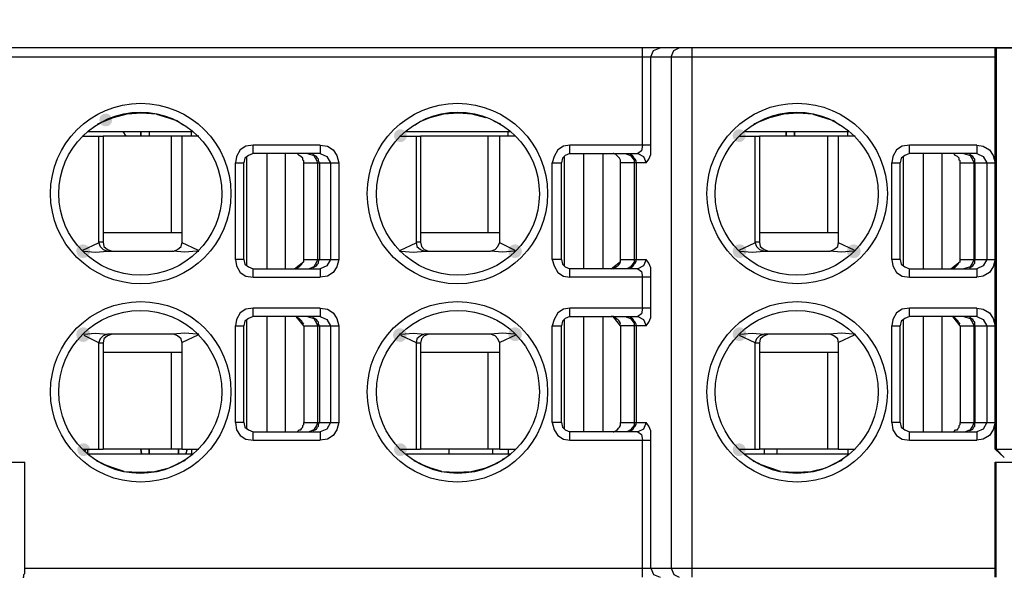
# Model space of a CAD drawing. Header units: inches. Extents: x 4 to 230, y 33 to 178.
# Tile 9 of 12: x 133 to 155, y 137 to 150. Entities that reach past the tile are written whole.
import ezdxf

# ---------------------------------------------------------------- set-up
doc = ezdxf.new("R2010")
doc.units = ezdxf.units.IN
doc.header["$MEASUREMENT"] = 0
doc.layers.add('PDF_0', color=7, linetype='Continuous')
doc.styles.get("Standard").update_dxf_attribs({"font": 'SimSun.ttf', "height": 3.5})
doc.dimstyles.get("Standard").update_dxf_attribs({"dimtxt": 3, "dimasz": 0.18, "dimexe": 0.18, "dimexo": 0.0625, "dimgap": 0.09, "dimtad": 0, "dimtih": 1, "dimtoh": 1, "dimzin": 0, "dimdsep": 46, "dimtxsty": 'Standard', "dimcen": 0.09, "dimadec": 0, "dimazin": 0, "dimtfac": 1, "dimtofl": 0, "dimtmove": 0, "dimatfit": 3, "dimfxl": 0, "dimtolj": 1, "dimtzin": 0, "dimarcsym": 0})

# ---------------------------------------------------------------- blocks, each defined once
blk = doc.blocks.new('*D9')
at = {"color": 0, "lineweight": -2}
for p, q in [((86.503, 149.158), (86.503, 158.995)), ((86.683, 158.815), (129.486, 158.815)), ((186.665, 158.815), (143.862, 158.815)), ((186.845, 149.158), (186.845, 158.995))]:
    blk.add_line(p, q, dxfattribs=at)
at = {"color": 0}
for points in [[(86.683, 158.845), (86.683, 158.785), (86.503, 158.815)], [(186.665, 158.845), (186.665, 158.785), (186.845, 158.815)]]:
    blk.add_solid(points, dxfattribs=at)
at = {"layer": 'Defpoints', "color": 0}
for p in [(86.503, 158.815), (86.503, 149.096), (186.845, 149.096)]:
    blk.add_point(p, dxfattribs=at)
at = {"color": 0, "insert": (136.674, 158.815), "char_height": 3.5, "attachment_point": 5}
blk.add_mtext('\\A1;100.00', dxfattribs=at)

msp = doc.modelspace()

# ---------------------------------------------------------------- hatches: boundary and pattern name
at = {"layer": 'PDF_0'}
h = msp.add_hatch(color=7, dxfattribs=at)
edge = h.paths.add_edge_path(flags=16)
edge.add_arc((134.629, 147.453), 0.147, 0, 360)
h = msp.add_hatch(color=7, dxfattribs=at)
edge = h.paths.add_edge_path(flags=16)
edge.add_arc((141.34, 147.096), 0.147, 0, 360)
h = msp.add_hatch(color=7, dxfattribs=at)
edge = h.paths.add_edge_path(flags=16)
edge.add_arc((149.057, 147.096), 0.147, 0, 360)
h = msp.add_hatch(color=7, dxfattribs=at)
edge = h.paths.add_edge_path(flags=16)
edge.add_arc((134.105, 144.475), 0.147, 0, 360)
h = msp.add_hatch(color=7, dxfattribs=at)
edge = h.paths.add_edge_path(flags=16)
edge.add_arc((134.116, 144.465), 0.157, 0, 360)
h = msp.add_hatch(color=7, dxfattribs=at)
edge = h.paths.add_edge_path(flags=16)
edge.add_arc((143.951, 144.465), 0.157, 0, 360)
h = msp.add_hatch(color=7, dxfattribs=at)
edge = h.paths.add_edge_path(flags=16)
edge.add_arc((149.057, 144.475), 0.147, 0, 360)
h = msp.add_hatch(color=7, dxfattribs=at)
edge = h.paths.add_edge_path(flags=16)
edge.add_arc((149.067, 144.465), 0.157, 0, 360)
h = msp.add_hatch(color=7, dxfattribs=at)
edge = h.paths.add_edge_path(flags=16)
edge.add_arc((151.668, 144.465), 0.157, 0, 360)
h = msp.add_hatch(color=7, dxfattribs=at)
edge = h.paths.add_edge_path(flags=16)
edge.add_arc((134.116, 142.577), 0.157, 0, 360)
h = msp.add_hatch(color=7, dxfattribs=at)
edge = h.paths.add_edge_path(flags=16)
edge.add_arc((134.116, 142.556), 0.157, 0, 360)
h = msp.add_hatch(color=7, dxfattribs=at)
edge = h.paths.add_edge_path(flags=16)
edge.add_arc((141.329, 142.556), 0.157, 0, 360)
h = msp.add_hatch(color=7, dxfattribs=at)
edge = h.paths.add_edge_path(flags=16)
edge.add_arc((143.951, 142.577), 0.157, 0, 360)
h = msp.add_hatch(color=7, dxfattribs=at)
edge = h.paths.add_edge_path(flags=16)
edge.add_arc((143.961, 142.567), 0.147, 0, 360)
h = msp.add_hatch(color=7, dxfattribs=at)
edge = h.paths.add_edge_path(flags=16)
edge.add_arc((149.067, 142.577), 0.157, 0, 360)
h = msp.add_hatch(color=7, dxfattribs=at)
edge = h.paths.add_edge_path(flags=16)
edge.add_arc((149.057, 142.567), 0.147, 0, 360)
h = msp.add_hatch(color=7, dxfattribs=at)
edge = h.paths.add_edge_path(flags=16)
edge.add_arc((134.126, 139.946), 0.147, 0, 360)
h = msp.add_hatch(color=7, dxfattribs=at)
edge = h.paths.add_edge_path(flags=16)
edge.add_arc((141.34, 139.946), 0.147, 0, 360)
h = msp.add_hatch(color=7, dxfattribs=at)
edge = h.paths.add_edge_path(flags=16)
edge.add_arc((149.057, 139.946), 0.147, 0, 360)

# ---------------------------------------------------------------- linework, layer by layer
at = {"layer": 'PDF_0', "lineweight": 30}
for points in [[(154.887, 149.099), (186.803, 149.099), (87.509, 149.099)], [(146.855, 146.876), (146.855, 149.099)], [(147.044, 148.889), (147.107, 149.036), (147.254, 149.099)], [(147.505, 148.889), (147.568, 149.036), (147.694, 149.099)], [(147.988, 137.041), (147.988, 149.099)], [(154.887, 139.956), (154.887, 149.099)], [(154.887, 139.956), (154.887, 149.099)], [(154.908, 149.099), (154.908, 139.956)], [(154.908, 139.956), (154.908, 149.099)], [(89.061, 148.889), (154.887, 148.889)], [(147.044, 146.876), (147.044, 148.889)], [(147.505, 148.889), (147.505, 137.251)], [(135.783, 147.589), (135.447, 147.61), (135.112, 147.589), (134.797, 147.505)], [(135.783, 147.589), (136.055, 147.505), (136.244, 147.442)], [(142.661, 147.61), (142.326, 147.589), (142.011, 147.505)], [(143.29, 147.505), (142.976, 147.589), (142.661, 147.61)], [(150.735, 147.589), (150.399, 147.61), (150.064, 147.589), (149.749, 147.505)], [(150.735, 147.589), (151.007, 147.505), (151.196, 147.442)], [(134.588, 147.421), (134.441, 147.359)], [(134.797, 147.505), (134.588, 147.421)], [(136.391, 147.338), (136.244, 147.442)], [(141.801, 147.421), (141.675, 147.338)], [(142.011, 147.505), (141.801, 147.421)], [(143.626, 147.359), (143.479, 147.421)], [(149.539, 147.421), (149.393, 147.359)], [(149.749, 147.505), (149.539, 147.421)], [(151.343, 147.338), (151.196, 147.442)], [(134.21, 147.191), (136.622, 147.191)], [(135.091, 147.086), (135.028, 147.191)], [(135.615, 147.191), (135.615, 147.086)], [(135.615, 147.191), (135.615, 147.086)], [(136.58, 147.086), (136.58, 147.191)], [(141.445, 147.191), (143.856, 147.191)], [(143.793, 147.086), (143.793, 147.191)], [(149.162, 147.191), (151.573, 147.191)], [(151.531, 147.086), (151.531, 147.191)], [(134.105, 147.107), (134.126, 147.086)], [(134.105, 147.086), (134.567, 147.086)], [(134.462, 147.086), (134.462, 144.674)], [(134.567, 147.086), (134.567, 144.674)], [(136.747, 147.086), (134.567, 147.086)], [(136.118, 147.086), (136.118, 144.884)], [(136.37, 144.674), (136.37, 147.086)], [(141.319, 147.086), (141.801, 147.086)], [(141.696, 147.086), (141.696, 144.674)], [(143.961, 147.086), (141.801, 147.086)], [(141.801, 147.086), (141.801, 144.674)], [(143.332, 147.086), (143.332, 144.884)], [(143.605, 144.674), (143.605, 147.086)], [(149.057, 147.086), (149.518, 147.086)], [(149.413, 147.086), (149.413, 144.674)], [(151.699, 147.086), (149.518, 147.086)], [(149.518, 147.086), (149.518, 144.674)], [(151.07, 147.086), (151.07, 144.884)], [(151.322, 144.674), (151.322, 147.086)], [(137.985, 146.876), (137.817, 146.855), (137.691, 146.771), (137.607, 146.625), (137.586, 146.478)], [(137.985, 146.688), (137.88, 146.646), (137.796, 146.583), (137.775, 146.478)], [(137.985, 146.688), (137.985, 146.876)], [(139.516, 146.876), (137.985, 146.876)], [(139.516, 146.688), (137.985, 146.688)], [(138.299, 146.688), (138.299, 144.066)], [(138.719, 146.688), (138.719, 144.066)], [(139.138, 146.478), (139.138, 146.52), (139.117, 146.541), (139.117, 146.583), (139.075, 146.625), (139.033, 146.646), (139.012, 146.667), (138.991, 146.688), (138.949, 146.688)], [(139.222, 146.688), (139.369, 146.646), (139.432, 146.541), (139.453, 146.478)], [(139.516, 146.876), (139.516, 146.688)], [(139.516, 146.876), (139.683, 146.855), (139.809, 146.771), (139.893, 146.646), (139.935, 146.478)], [(139.516, 146.688), (139.662, 146.625), (139.746, 146.478)], [(145.198, 146.876), (145.052, 146.855), (144.926, 146.771), (144.842, 146.625), (144.8, 146.478)], [(145.198, 146.688), (145.094, 146.646), (145.031, 146.583), (145.01, 146.478)], [(147.044, 146.876), (145.198, 146.876)], [(145.198, 146.688), (145.198, 146.876)], [(145.198, 146.688), (146.75, 146.688)], [(145.513, 146.688), (145.513, 144.066)], [(145.953, 146.688), (145.953, 144.066)], [(146.352, 146.478), (146.352, 146.541), (146.331, 146.583), (146.247, 146.667), (146.205, 146.688), (146.184, 146.688)], [(146.457, 146.688), (146.583, 146.646), (146.666, 146.541), (146.666, 146.478)], [(146.855, 146.876), (146.834, 146.75), (146.75, 146.688), (146.876, 146.625), (146.939, 146.478)], [(146.939, 146.478), (147.002, 146.562), (147.044, 146.667), (147.044, 146.876)], [(152.936, 146.876), (152.769, 146.855), (152.643, 146.771), (152.559, 146.625), (152.538, 146.478)], [(152.936, 146.688), (152.832, 146.646), (152.748, 146.583), (152.727, 146.478)], [(154.467, 146.876), (152.936, 146.876)], [(152.936, 146.688), (152.936, 146.876)], [(154.467, 146.688), (152.936, 146.688)], [(153.251, 146.688), (153.251, 144.066)], [(153.67, 146.688), (153.67, 144.066)], [(154.09, 146.478), (154.09, 146.52), (154.069, 146.541), (154.069, 146.583), (154.027, 146.625), (153.985, 146.646), (153.943, 146.688), (153.901, 146.688)], [(154.174, 146.688), (154.321, 146.646), (154.383, 146.541), (154.404, 146.478)], [(154.467, 146.876), (154.467, 146.688)], [(154.467, 146.876), (154.614, 146.855), (154.761, 146.771), (154.845, 146.646), (154.887, 146.478)], [(154.467, 146.688), (154.614, 146.625), (154.698, 146.478)], [(137.586, 144.276), (137.586, 146.478)], [(137.586, 146.478), (137.775, 146.478)], [(137.775, 144.276), (137.775, 146.478)], [(137.838, 146.625), (137.838, 144.129)], [(139.138, 144.276), (139.138, 146.478)], [(139.138, 146.478), (139.935, 146.478)], [(139.495, 146.478), (139.474, 146.52), (139.474, 146.562), (139.453, 146.583), (139.432, 146.625), (139.348, 146.667)], [(139.453, 146.478), (139.453, 144.276)], [(139.495, 146.478), (139.495, 144.276)], [(139.746, 146.478), (139.746, 144.276)], [(139.935, 146.478), (139.935, 144.276)], [(144.8, 146.478), (145.01, 146.478)], [(144.8, 144.276), (144.8, 146.478)], [(145.01, 144.276), (145.01, 146.478)], [(145.073, 146.625), (145.073, 144.129)], [(146.939, 146.478), (146.352, 146.478)], [(146.352, 144.276), (146.352, 146.478)], [(146.708, 146.478), (146.708, 146.52), (146.687, 146.562), (146.666, 146.583), (146.645, 146.625), (146.624, 146.646), (146.583, 146.667)], [(146.666, 146.478), (146.666, 144.276)], [(146.708, 146.478), (146.708, 144.276)], [(152.538, 146.478), (152.727, 146.478)], [(152.538, 144.276), (152.538, 146.478)], [(152.727, 144.276), (152.727, 146.478)], [(152.79, 146.625), (152.79, 144.129)], [(154.09, 146.478), (154.887, 146.478)], [(154.09, 144.276), (154.09, 146.478)], [(154.425, 146.478), (154.425, 146.562), (154.404, 146.583), (154.383, 146.625), (154.3, 146.667)], [(154.404, 146.478), (154.404, 144.276)], [(154.425, 146.478), (154.425, 144.276)], [(154.698, 146.478), (154.698, 144.276)], [(136.37, 144.884), (134.567, 144.884)], [(143.605, 144.884), (141.801, 144.884)], [(151.322, 144.884), (149.518, 144.884)], [(134.567, 144.674), (134.462, 144.674)], [(134.462, 144.674), (134.504, 144.57), (134.567, 144.507), (134.671, 144.465)], [(134.567, 144.674), (134.588, 144.57), (134.671, 144.507), (134.776, 144.465)], [(136.181, 144.465), (136.265, 144.507), (136.349, 144.57), (136.37, 144.674)], [(141.801, 144.674), (141.696, 144.674)], [(141.696, 144.674), (141.717, 144.57), (141.801, 144.507), (141.885, 144.465)], [(141.801, 144.674), (141.822, 144.57), (141.885, 144.507), (141.99, 144.465)], [(143.395, 144.465), (143.5, 144.507), (143.563, 144.57), (143.605, 144.674)], [(149.518, 144.674), (149.413, 144.674)], [(149.413, 144.674), (149.455, 144.57), (149.518, 144.507), (149.623, 144.465)], [(149.518, 144.674), (149.539, 144.57), (149.623, 144.507), (149.728, 144.465)], [(151.133, 144.465), (151.217, 144.507), (151.301, 144.57), (151.322, 144.674)], [(134.105, 144.486), (134.462, 144.653)], [(134.126, 144.465), (134.399, 144.444), (134.671, 144.465)], [(134.671, 144.465), (136.181, 144.465)], [(136.706, 144.465), (136.433, 144.444), (136.16, 144.465)], [(136.727, 144.486), (136.37, 144.653)], [(136.706, 144.465), (136.747, 144.465)], [(136.727, 144.486), (136.747, 144.465)], [(141.319, 144.465), (141.34, 144.486)], [(141.319, 144.465), (141.361, 144.465)], [(141.34, 144.486), (141.696, 144.653)], [(141.361, 144.465), (141.634, 144.444), (141.906, 144.465)], [(141.885, 144.465), (143.395, 144.465)], [(143.94, 144.465), (143.668, 144.444), (143.395, 144.465)], [(143.94, 144.486), (143.605, 144.653)], [(143.94, 144.486), (143.961, 144.465)], [(149.057, 144.486), (149.413, 144.653)], [(149.078, 144.465), (149.351, 144.444), (149.623, 144.465)], [(149.623, 144.465), (151.133, 144.465)], [(151.657, 144.465), (151.385, 144.444), (151.112, 144.465)], [(151.678, 144.486), (151.322, 144.653)], [(151.678, 144.486), (151.699, 144.465)], [(137.775, 144.276), (137.586, 144.276)], [(137.586, 144.276), (137.607, 144.129), (137.691, 143.982), (137.817, 143.898), (137.985, 143.878)], [(137.775, 144.276), (137.796, 144.171), (137.88, 144.108), (137.985, 144.066)], [(138.928, 144.066), (139.138, 144.234), (139.138, 144.276)], [(139.138, 144.276), (139.935, 144.276)], [(139.453, 144.276), (139.432, 144.213), (139.369, 144.108), (139.264, 144.066)], [(139.348, 144.087), (139.432, 144.129), (139.453, 144.171), (139.474, 144.192), (139.474, 144.234), (139.495, 144.276)], [(139.935, 144.276), (139.893, 144.108), (139.809, 143.982), (139.683, 143.898), (139.516, 143.878)], [(139.746, 144.276), (139.662, 144.129), (139.516, 144.066)], [(145.01, 144.276), (144.8, 144.276)], [(144.8, 144.276), (144.842, 144.129), (144.926, 143.982), (145.052, 143.898), (145.198, 143.878)], [(145.01, 144.276), (145.031, 144.171), (145.094, 144.108), (145.198, 144.066)], [(146.142, 144.066), (146.352, 144.234), (146.352, 144.276)], [(146.352, 144.276), (146.939, 144.276)], [(146.666, 144.276), (146.666, 144.213), (146.583, 144.108), (146.499, 144.066)], [(146.583, 144.087), (146.624, 144.108), (146.645, 144.129), (146.666, 144.171), (146.687, 144.192), (146.708, 144.234), (146.708, 144.276)], [(146.939, 144.276), (146.876, 144.129), (146.75, 144.066)], [(147.044, 143.878), (147.044, 144.087), (147.002, 144.192), (146.939, 144.276)], [(152.727, 144.276), (152.538, 144.276)], [(152.538, 144.276), (152.559, 144.129), (152.643, 143.982), (152.769, 143.898), (152.936, 143.878)], [(152.727, 144.276), (152.748, 144.171), (152.832, 144.108), (152.936, 144.066)], [(153.88, 144.066), (154.09, 144.234), (154.09, 144.276)], [(154.09, 144.276), (154.887, 144.276)], [(154.404, 144.276), (154.383, 144.213), (154.321, 144.108), (154.174, 144.066)], [(154.3, 144.087), (154.383, 144.129), (154.404, 144.171), (154.425, 144.192), (154.425, 144.276)], [(154.887, 144.276), (154.845, 144.108), (154.761, 143.982), (154.614, 143.898), (154.467, 143.878)], [(154.698, 144.276), (154.614, 144.129), (154.467, 144.066)], [(137.985, 144.066), (139.516, 144.066)], [(137.985, 143.878), (137.985, 144.066)], [(139.516, 144.066), (139.516, 143.878)], [(146.75, 144.066), (145.198, 144.066)], [(145.198, 143.878), (145.198, 144.066)], [(146.75, 144.066), (146.834, 144.003), (146.855, 143.878)], [(152.936, 144.066), (154.467, 144.066)], [(152.936, 143.878), (152.936, 144.066)], [(154.467, 144.066), (154.467, 143.878)], [(137.985, 143.878), (139.516, 143.878)], [(147.044, 143.878), (145.198, 143.878)], [(146.855, 143.165), (146.855, 143.878)], [(147.044, 143.165), (147.044, 143.878)], [(152.936, 143.878), (154.467, 143.878)], [(137.985, 143.165), (137.817, 143.144), (137.691, 143.06), (137.607, 142.913), (137.586, 142.766)], [(139.516, 143.165), (137.985, 143.165)], [(137.985, 142.976), (137.985, 143.165)], [(139.516, 143.165), (139.516, 142.976)], [(139.516, 143.165), (139.683, 143.144), (139.809, 143.06), (139.893, 142.934), (139.935, 142.766)], [(145.198, 143.165), (145.052, 143.144), (144.926, 143.06), (144.842, 142.913), (144.8, 142.766)], [(147.044, 143.165), (145.198, 143.165)], [(145.198, 142.976), (145.198, 143.165)], [(146.855, 143.165), (146.834, 143.039), (146.75, 142.976), (146.876, 142.913), (146.939, 142.766)], [(146.939, 142.766), (147.002, 142.85), (147.044, 142.955), (147.044, 143.165)], [(152.936, 143.165), (152.769, 143.144), (152.643, 143.06), (152.559, 142.913), (152.538, 142.766)], [(154.467, 143.165), (152.936, 143.165)], [(152.936, 142.976), (152.936, 143.165)], [(154.467, 143.165), (154.467, 142.976)], [(154.467, 143.165), (154.614, 143.144), (154.761, 143.06), (154.845, 142.934), (154.887, 142.766)], [(137.985, 142.976), (137.88, 142.934), (137.796, 142.871), (137.775, 142.766)], [(137.838, 142.913), (137.838, 140.417)], [(139.516, 142.976), (137.985, 142.976)], [(138.299, 142.976), (138.299, 140.355)], [(138.719, 142.976), (138.719, 140.355)], [(139.138, 142.766), (138.97, 142.976), (138.928, 142.976)], [(139.222, 142.976), (139.369, 142.934), (139.432, 142.829), (139.453, 142.766)], [(139.495, 142.766), (139.474, 142.808), (139.474, 142.85), (139.453, 142.871), (139.432, 142.913), (139.348, 142.955)], [(139.516, 142.976), (139.662, 142.913), (139.746, 142.766)], [(145.198, 142.976), (145.094, 142.934), (145.031, 142.871), (145.01, 142.766)], [(145.073, 142.913), (145.073, 140.417)], [(145.198, 142.976), (146.75, 142.976)], [(145.513, 142.976), (145.513, 140.355)], [(145.953, 142.976), (145.953, 140.355)], [(146.352, 142.766), (146.184, 142.976), (146.142, 142.976)], [(146.457, 142.976), (146.583, 142.934), (146.666, 142.829), (146.666, 142.766)], [(146.708, 142.766), (146.708, 142.808), (146.687, 142.85), (146.666, 142.871), (146.645, 142.913), (146.624, 142.934), (146.583, 142.955)], [(152.936, 142.976), (152.832, 142.934), (152.748, 142.871), (152.727, 142.766)], [(152.79, 142.913), (152.79, 140.417)], [(154.467, 142.976), (152.936, 142.976)], [(153.251, 142.976), (153.251, 140.355)], [(153.67, 142.976), (153.67, 140.355)], [(154.09, 142.766), (153.922, 142.976), (153.88, 142.976)], [(154.174, 142.976), (154.321, 142.934), (154.383, 142.829), (154.404, 142.766)], [(154.425, 142.766), (154.425, 142.85), (154.404, 142.871), (154.383, 142.913), (154.3, 142.955)], [(154.467, 142.976), (154.614, 142.913), (154.698, 142.766)], [(137.586, 142.766), (137.775, 142.766)], [(137.586, 140.564), (137.586, 142.766)], [(137.775, 140.564), (137.775, 142.766)], [(139.138, 142.766), (139.935, 142.766)], [(139.138, 142.766), (139.138, 140.564)], [(139.453, 142.766), (139.453, 140.564)], [(139.495, 142.766), (139.495, 140.564)], [(139.746, 142.766), (139.746, 140.564)], [(139.935, 142.766), (139.935, 140.564)], [(144.8, 142.766), (145.01, 142.766)], [(144.8, 140.564), (144.8, 142.766)], [(145.01, 140.564), (145.01, 142.766)], [(146.939, 142.766), (146.352, 142.766)], [(146.352, 142.766), (146.352, 140.564)], [(146.666, 142.766), (146.666, 140.564)], [(146.708, 142.766), (146.708, 140.564)], [(152.538, 142.766), (152.727, 142.766)], [(152.538, 140.564), (152.538, 142.766)], [(152.727, 140.564), (152.727, 142.766)], [(154.09, 142.766), (154.887, 142.766)], [(154.09, 142.766), (154.09, 140.564)], [(154.404, 142.766), (154.404, 140.564)], [(154.425, 142.766), (154.425, 140.564)], [(154.698, 142.766), (154.698, 140.564)], [(134.126, 142.577), (134.399, 142.598), (134.671, 142.577)], [(134.126, 142.556), (134.462, 142.389)], [(134.671, 142.577), (134.567, 142.535), (134.504, 142.473), (134.462, 142.368)], [(134.776, 142.577), (134.671, 142.535), (134.588, 142.473), (134.567, 142.368)], [(136.181, 142.577), (134.671, 142.577)], [(136.706, 142.577), (136.433, 142.598), (136.16, 142.577)], [(136.37, 142.368), (136.349, 142.473), (136.265, 142.535), (136.181, 142.577)], [(136.727, 142.556), (136.37, 142.389)], [(136.747, 142.577), (136.706, 142.577)], [(136.747, 142.577), (136.727, 142.556)], [(141.361, 142.577), (141.319, 142.577)], [(141.34, 142.556), (141.696, 142.389)], [(141.361, 142.577), (141.634, 142.598), (141.906, 142.577)], [(141.885, 142.577), (141.801, 142.535), (141.717, 142.473), (141.696, 142.368)], [(141.99, 142.577), (141.885, 142.535), (141.822, 142.473), (141.801, 142.368)], [(143.395, 142.577), (141.885, 142.577)], [(143.94, 142.577), (143.668, 142.598), (143.395, 142.577)], [(143.605, 142.368), (143.563, 142.473), (143.5, 142.535), (143.395, 142.577)], [(143.961, 142.556), (143.605, 142.389)], [(149.057, 142.556), (149.413, 142.389)], [(149.078, 142.577), (149.351, 142.598), (149.623, 142.577)], [(149.623, 142.577), (149.518, 142.535), (149.455, 142.473), (149.413, 142.368)], [(149.728, 142.577), (149.623, 142.535), (149.539, 142.473), (149.518, 142.368)], [(151.133, 142.577), (149.623, 142.577)], [(151.657, 142.577), (151.385, 142.598), (151.112, 142.577)], [(151.322, 142.368), (151.301, 142.473), (151.217, 142.535), (151.133, 142.577)], [(151.678, 142.556), (151.322, 142.389)], [(151.699, 142.577), (151.657, 142.577)], [(151.699, 142.577), (151.678, 142.556)], [(134.462, 142.368), (134.462, 139.956)], [(134.567, 142.368), (134.462, 142.368)], [(134.567, 142.368), (134.567, 139.956)], [(136.37, 139.956), (136.37, 142.368)], [(141.801, 142.368), (141.696, 142.368)], [(141.696, 142.368), (141.696, 139.956)], [(141.801, 142.368), (141.801, 139.956)], [(143.605, 139.956), (143.605, 142.368)], [(149.518, 142.368), (149.413, 142.368)], [(149.413, 142.368), (149.413, 139.956)], [(149.518, 142.368), (149.518, 139.956)], [(151.322, 139.956), (151.322, 142.368)], [(136.37, 142.158), (134.567, 142.158)], [(136.118, 142.158), (136.118, 139.956)], [(143.605, 142.158), (141.801, 142.158)], [(143.332, 142.158), (143.332, 139.956)], [(151.322, 142.158), (149.518, 142.158)], [(151.07, 142.158), (151.07, 139.956)], [(137.775, 140.564), (137.586, 140.564)], [(137.586, 140.564), (137.607, 140.396), (137.691, 140.271), (137.817, 140.187), (137.985, 140.166)], [(137.775, 140.564), (137.796, 140.459), (137.88, 140.396), (137.985, 140.355)], [(138.949, 140.355), (138.991, 140.355), (139.012, 140.376), (139.033, 140.396), (139.075, 140.396), (139.096, 140.438), (139.117, 140.459), (139.117, 140.501), (139.138, 140.522), (139.138, 140.564)], [(139.138, 140.564), (139.935, 140.564)], [(139.453, 140.564), (139.432, 140.501), (139.369, 140.396), (139.264, 140.355)], [(139.348, 140.376), (139.432, 140.417), (139.453, 140.459), (139.474, 140.48), (139.474, 140.522), (139.495, 140.564)], [(139.935, 140.564), (139.893, 140.396), (139.809, 140.271), (139.683, 140.187), (139.516, 140.166)], [(139.746, 140.564), (139.662, 140.417), (139.516, 140.355)], [(145.01, 140.564), (144.8, 140.564)], [(144.8, 140.564), (144.842, 140.396), (144.926, 140.271), (145.052, 140.187), (145.198, 140.166)], [(145.01, 140.564), (145.031, 140.459), (145.094, 140.396), (145.198, 140.355)], [(146.184, 140.355), (146.205, 140.355), (146.247, 140.376), (146.268, 140.396), (146.289, 140.396), (146.31, 140.438), (146.331, 140.459), (146.352, 140.501), (146.352, 140.564)], [(146.352, 140.564), (146.939, 140.564)], [(146.666, 140.564), (146.666, 140.501), (146.583, 140.396), (146.499, 140.355)], [(146.583, 140.376), (146.624, 140.396), (146.645, 140.417), (146.666, 140.459), (146.687, 140.48), (146.708, 140.522), (146.708, 140.564)], [(146.939, 140.564), (146.876, 140.417), (146.75, 140.355)], [(147.044, 140.166), (147.044, 140.376), (147.002, 140.48), (146.939, 140.564)], [(152.727, 140.564), (152.538, 140.564)], [(152.538, 140.564), (152.559, 140.396), (152.643, 140.271), (152.769, 140.187), (152.936, 140.166)], [(152.727, 140.564), (152.748, 140.459), (152.832, 140.396), (152.936, 140.355)], [(153.901, 140.355), (153.943, 140.355), (153.985, 140.396), (154.027, 140.396), (154.048, 140.438), (154.069, 140.459), (154.069, 140.501), (154.09, 140.522), (154.09, 140.564)], [(154.09, 140.564), (154.887, 140.564)], [(154.404, 140.564), (154.383, 140.501), (154.321, 140.396), (154.216, 140.355)], [(154.3, 140.376), (154.383, 140.417), (154.404, 140.459), (154.425, 140.48), (154.425, 140.564)], [(154.887, 140.564), (154.845, 140.396), (154.761, 140.271), (154.614, 140.187), (154.467, 140.166)], [(154.698, 140.564), (154.614, 140.417), (154.467, 140.355)], [(137.985, 140.355), (139.516, 140.355)], [(137.985, 140.166), (137.985, 140.355)], [(139.516, 140.355), (139.516, 140.166)], [(146.75, 140.355), (145.198, 140.355)], [(145.198, 140.166), (145.198, 140.355)], [(146.75, 140.355), (146.834, 140.292), (146.855, 140.166)], [(152.936, 140.355), (154.467, 140.355)], [(152.936, 140.166), (152.936, 140.355)], [(154.467, 140.355), (154.467, 140.166)], [(134.105, 139.956), (134.567, 139.956)], [(134.168, 139.914), (134.168, 139.956)], [(134.21, 139.956), (134.21, 139.851)], [(136.37, 139.956), (134.567, 139.956)], [(135.615, 139.956), (135.615, 139.851)], [(135.615, 139.851), (135.615, 139.956)], [(136.37, 139.956), (136.747, 139.956)], [(136.475, 139.914), (136.475, 139.956), (136.475, 139.935)], [(136.58, 139.956), (136.58, 139.851)], [(137.985, 140.166), (139.516, 140.166)], [(141.319, 139.956), (141.801, 139.956)], [(143.605, 139.956), (141.801, 139.956)], [(142.451, 139.851), (142.451, 139.956)], [(143.437, 139.956), (143.437, 139.851)], [(143.605, 139.956), (143.961, 139.956)], [(143.793, 139.956), (143.793, 139.851)], [(145.198, 140.166), (147.044, 140.166)], [(146.855, 137.041), (146.855, 140.166)], [(147.044, 137.251), (147.044, 140.166)], [(149.057, 139.956), (149.518, 139.956)], [(151.322, 139.956), (149.518, 139.956)], [(149.623, 139.956), (149.623, 139.851)], [(149.917, 139.956), (149.917, 139.851)], [(151.322, 139.956), (151.699, 139.956)], [(151.531, 139.956), (151.531, 139.851)], [(152.936, 140.166), (154.467, 140.166)], [(154.887, 139.956), (157.802, 139.956)], [(134.21, 139.851), (136.622, 139.851)], [(136.433, 139.704), (136.475, 139.746)], [(136.475, 139.935), (136.454, 139.851)], [(136.454, 139.851), (136.475, 139.914)], [(141.445, 139.851), (143.856, 139.851)], [(143.647, 139.704), (143.689, 139.746)], [(149.162, 139.851), (151.573, 139.851)], [(151.385, 139.704), (151.427, 139.746)], [(131.379, 139.663), (132.784, 139.663)], [(132.784, 137.251), (132.784, 139.663)], [(134.42, 139.704), (134.441, 139.683)], [(134.441, 139.683), (134.546, 139.642)], [(134.546, 139.642), (134.609, 139.6)], [(135.049, 139.453), (134.797, 139.537), (134.609, 139.6)], [(135.049, 139.453), (135.405, 139.432), (135.741, 139.453), (136.076, 139.537)], [(136.076, 139.537), (136.265, 139.621)], [(136.265, 139.621), (136.286, 139.642)], [(136.286, 139.642), (136.433, 139.704)], [(141.655, 139.704), (141.675, 139.683)], [(141.675, 139.683), (141.78, 139.642)], [(141.78, 139.642), (141.843, 139.6)], [(142.284, 139.453), (142.011, 139.537), (141.843, 139.6)], [(142.284, 139.453), (142.619, 139.432), (142.955, 139.453), (143.29, 139.537)], [(143.29, 139.537), (143.5, 139.621)], [(143.5, 139.621), (143.521, 139.642)], [(143.521, 139.642), (143.647, 139.704)], [(149.372, 139.704), (149.393, 139.683)], [(149.393, 139.683), (149.497, 139.642)], [(149.497, 139.642), (149.56, 139.6)], [(150.001, 139.453), (149.56, 139.6)], [(150.001, 139.453), (150.357, 139.432), (150.693, 139.453), (151.028, 139.537)], [(151.028, 139.537), (151.217, 139.621)], [(151.217, 139.621), (151.238, 139.642)], [(151.238, 139.642), (151.385, 139.704)], [(154.887, 139.663), (157.906, 139.663)], [(154.887, 137.041), (154.887, 139.663)], [(154.908, 137.041), (154.908, 139.663)], [(132.742, 137.041), (132.763, 137.041), (132.763, 137.104), (132.784, 137.125), (132.784, 137.251)], [(132.784, 137.251), (154.887, 137.251)], [(147.044, 137.251), (147.107, 137.104), (147.254, 137.041)], [(147.505, 137.251), (147.568, 137.104), (147.694, 137.041)]]:
    msp.add_lwpolyline(points, dxfattribs=at)
for points in [[(135.426, 147.191), (135.426, 147.086), (135.426, 147.191)], [(150.126, 147.191), (150.126, 147.086), (150.126, 147.191)], [(150.315, 147.191), (150.315, 147.086), (150.315, 147.191)], [(135.426, 139.956), (135.447, 139.851), (135.426, 139.956)], [(136.286, 139.851), (136.286, 139.956), (136.286, 139.851)], [(155.096, 139.767), (154.887, 139.956), (155.096, 139.767), (154.908, 139.956), (155.096, 139.767)]]:
    msp.add_lwpolyline(points, close=True, dxfattribs=at)
for centre, radius in [((135.426, 145.778), 2.055), ((142.64, 145.778), 2.055), ((150.378, 145.779), 2.055), ((135.416, 145.775), 1.856), ((142.651, 145.775), 1.856), ((150.368, 145.775), 1.856), ((135.426, 141.264), 2.055), ((142.64, 141.264), 2.055), ((150.378, 141.263), 2.055), ((135.416, 141.263), 1.856), ((142.651, 141.263), 1.856), ((150.368, 141.263), 1.856)]:
    msp.add_circle(centre, radius, dxfattribs=at)
for points in [[(138.97, 144.066), (139.084, 144.149), (139.055, 144.12), (139.138, 144.234)], [(146.184, 144.066), (146.244, 144.107), (146.353, 144.146), (146.352, 144.234)], [(153.922, 144.066), (154.036, 144.149), (154.007, 144.12), (154.09, 144.234)], [(139.138, 142.808), (139.055, 142.922), (139.084, 142.893), (138.97, 142.976)], [(146.352, 142.808), (146.353, 142.896), (146.244, 142.935), (146.184, 142.976)], [(154.09, 142.808), (154.007, 142.922), (154.036, 142.893), (153.922, 142.976)]]:
    msp.add_open_spline(points, degree=3, dxfattribs=at)

# ---------------------------------------------------------------- dimensions: what is measured, and where the dimension line sits
at = {"color": 3}
dim = msp.add_linear_dim(base=(86.503, 158.815), p1=(186.845, 149.096), p2=(86.503, 149.096), text='100.00', dimstyle='Standard', dxfattribs=at)
dim.commit()
dim.dimension.update_dxf_attribs({"geometry": '*D9', "text_midpoint": (136.674, 158.815)})

doc.saveas('drawing.dxf')
